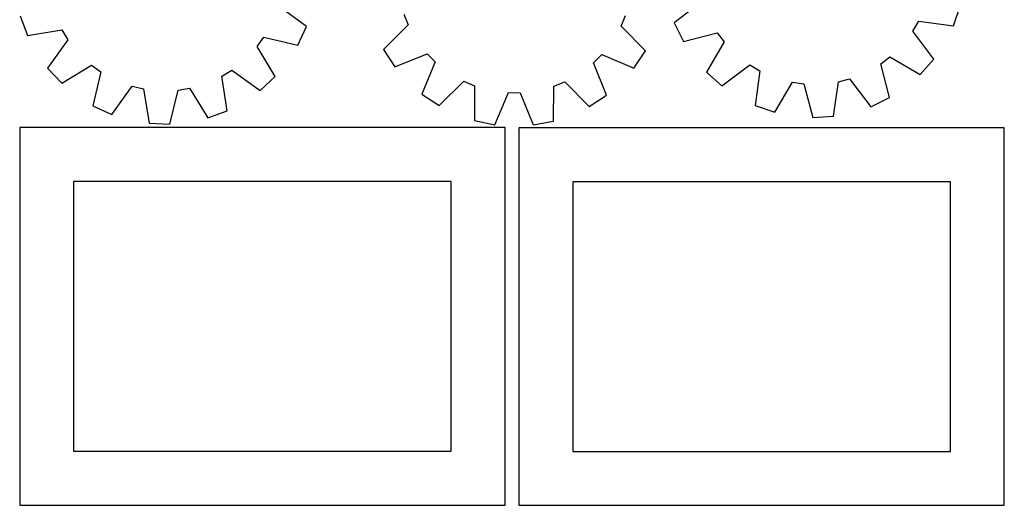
# Model space of a CAD drawing. Header units: millimetres. Extents: x 7 to 1243, y 7 to 1537.
# Tile 1 of 26: x 15 to 563, y 7 to 277. Entities that reach past the tile are written whole.
import ezdxf

# ---------------------------------------------------------------- set-up
doc = ezdxf.new("R2010")
doc.units = ezdxf.units.MM
doc.layers.add('CUT', color=7, linetype='CONTINUOUS', true_color=0x000000)

msp = doc.modelspace()

# ---------------------------------------------------------------- linework, layer by layer
at = {"layer": 'CUT'}
for p, q in [((394.657034, 286.691344), (379.230082, 274.96737)), ((174.56896, 272.944117), (158.901417, 284.344579)), ((228.751374, 279.751352), (231.179011, 273.797423)), ((534.431811, 273.202669), (538.228356, 284.096324)), ((15.415166, 278.762966), (19.437543, 267.950661)), ((349.63595, 273.141073), (352.129415, 279.067735)), ((379.230082, 274.96737), (384.248496, 264.57983)), ((511.973309, 270.27889), (515.233207, 275.82107)), ((515.233207, 275.82107), (534.431811, 273.202669)), ((19.437543, 267.950661), (38.577513, 270.967943)), ((38.577513, 270.967943), (41.952016, 265.494788)), ((169.767756, 262.454412), (174.56896, 272.944117)), ((231.179011, 273.797423), (217.449234, 260.124982)), ((363.213374, 259.317327), (349.63595, 273.141073)), ((384.248496, 264.57983), (403.021253, 269.378373)), ((403.021253, 269.378373), (406.89405, 264.24572)), ((523.590608, 254.771447), (511.973309, 270.27889)), ((41.952016, 265.494788), (30.659881, 249.748992)), ((147.134055, 261.64921), (150.899224, 266.861329)), ((150.899224, 266.861329), (169.767756, 262.454412)), ((406.89405, 264.24572), (397.127976, 247.510542)), ((157.246209, 245.120847), (147.134055, 261.64921)), ((217.449234, 260.124982), (223.805196, 250.497562)), ((223.805196, 250.497562), (241.772527, 257.751348)), ((241.772527, 257.751348), (246.293841, 253.179651)), ((356.751119, 249.76093), (363.213374, 259.317327)), ((246.293841, 253.179651), (238.841398, 235.293805)), ((334.293575, 252.692059), (338.865272, 257.213373)), ((341.547362, 234.724728), (334.293575, 252.692059)), ((338.865272, 257.213373), (356.751119, 249.76093)), ((494.046405, 252.053175), (499.179058, 255.925973)), ((498.844948, 233.280418), (494.046405, 252.053175)), ((499.179058, 255.925973), (515.914236, 246.159898)), ((515.914236, 246.159898), (523.590608, 254.771447)), ((30.659881, 249.748992), (38.513763, 241.299021)), ((38.513763, 241.299021), (55.042125, 251.411175)), ((55.042125, 251.411175), (60.254245, 247.646006)), ((60.254245, 247.646006), (55.847328, 228.777474)), ((127.577288, 245.184597), (133.050442, 248.5591)), ((133.050442, 248.5591), (148.796238, 237.266965)), ((397.127976, 247.510542), (405.739525, 239.83417)), ((405.739525, 239.83417), (421.246968, 251.451469)), ((421.246968, 251.451469), (426.789148, 248.191571)), ((426.789148, 248.191571), (424.170747, 228.992967)), ((130.594569, 226.044628), (127.577288, 245.184597)), ((148.796238, 237.266965), (157.246209, 245.120847)), ((248.397795, 228.831549), (262.221541, 242.408974)), ((262.221541, 242.408974), (268.148202, 239.915509)), ((312.293571, 239.670907), (318.2475, 242.098543)), ((318.2475, 242.098543), (331.919941, 228.368767)), ((435.064401, 225.196422), (444.945663, 241.863848)), ((444.945663, 241.863848), (451.313478, 240.972996)), ((451.313478, 240.972996), (456.241378, 222.23378)), ((467.758678, 222.89505), (470.509425, 242.075139)), ((470.509425, 242.075139), (476.733434, 243.688956)), ((476.733434, 243.688956), (488.457408, 228.262004)), ((66.337033, 223.97627), (77.737495, 239.643813)), ((77.737495, 239.643813), (83.993733, 238.159842)), ((83.993733, 238.159842), (87.142947, 219.041138)), ((98.671512, 218.61964), (103.208456, 237.457329)), ((103.208456, 237.457329), (109.556358, 238.480478)), ((109.556358, 238.480478), (119.782264, 222.02225)), ((268.148202, 239.915509), (268.10766, 220.539215)), ((279.409618, 218.225944), (286.985238, 236.059967)), ((286.985238, 236.059967), (293.414968, 236.024341)), ((293.414968, 236.024341), (300.792498, 218.107465)), ((312.119396, 220.295353), (312.293571, 239.670907)), ((238.841398, 235.293805), (248.397795, 228.831549)), ((331.919941, 228.368767), (341.547362, 234.724728)), ((488.457408, 228.262004), (498.844948, 233.280418)), ((55.847328, 228.777474), (66.337033, 223.97627)), ((119.782264, 222.02225), (130.594569, 226.044628)), ((424.170747, 228.992967), (435.064401, 225.196422)), ((268.10766, 220.539215), (279.409618, 218.225944)), ((300.792498, 218.107465), (312.119396, 220.295353)), ((456.241378, 222.23378), (467.758678, 222.89505)), ((285.128021, 216.687286), (15.128021, 216.687286)), ((15.128021, 216.687286), (15.128021, 6.687286)), ((87.142947, 219.041138), (98.671512, 218.61964)), ((285.128021, 6.687286), (285.128021, 216.687286)), ((562.769256, 216.519806), (292.769256, 216.519806)), ((292.769256, 216.519806), (292.769256, 6.519806)), ((562.769256, 6.519806), (562.769256, 216.519806)), ((255.128021, 186.687286), (45.128021, 186.687286)), ((45.128021, 186.687286), (45.128021, 36.687286)), ((255.128021, 36.687286), (255.128021, 186.687286)), ((532.769256, 186.519806), (322.769256, 186.519806)), ((322.769256, 186.519806), (322.769256, 36.519806)), ((532.769256, 36.519806), (532.769256, 186.519806)), ((45.128021, 36.687286), (255.128021, 36.687286)), ((322.769256, 36.519806), (532.769256, 36.519806)), ((15.128021, 6.687286), (285.128021, 6.687286)), ((292.769256, 6.519806), (562.769256, 6.519806))]:
    msp.add_line(p, q, dxfattribs=at)

doc.saveas('drawing.dxf')
